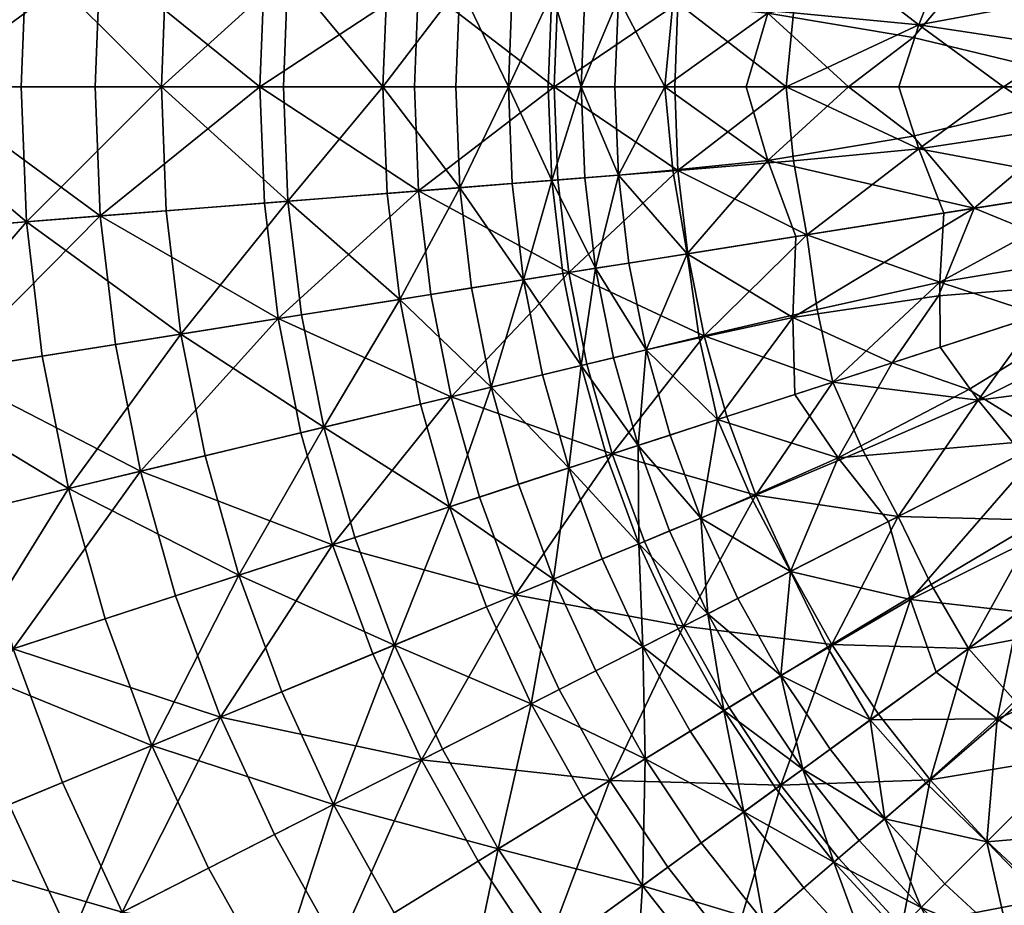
# Model space of a CAD drawing. Header units: centimetres. Extents: x -11.8 to 11.8, y -11.8 to 11.8.
# Tile 7 of 30: x -6.1 to -2.6, y -2.9 to 0.2. Entities that reach past the tile are written whole.
import ezdxf

# ---------------------------------------------------------------- set-up
doc = ezdxf.new("R2010")
doc.units = ezdxf.units.CM
doc.layers.get('0').update_dxf_attribs({"color": 252, "true_color": 0x949494})

msp = doc.modelspace()

# ---------------------------------------------------------------- meshes
at = {"color": 252, "true_color": 0x949494}
mesh = msp.add_polyface(dxfattribs=at)
corners = [(-4.9777, 1.6173, 0.5457), (-4.8353, 2.0028, 0.5457), (-5.3735, 2.2258, 0.7146), (-5.5317, 1.7974, 0.7146), (-5.3089, 1.725, 0.3257), (-5.1571, 2.1361, 0.3257), (-4.7587, 1.9711, 0.2178), (-4.8988, 1.5917, 0.2178), (-4.9735, 2.5341, 0.3257), (-5.7806, 1.8782, 0.4835), (-5.6153, 2.3259, 0.4835), (-5.0891, 1.2218, 0.5457), (-4.5585, 1.0944, 0.4282), (-5.1692, 0.8187, 0.5457), (-4.6302, 0.7333, 0.4282), (-5.6555, 1.3578, 0.7146), (-5.7446, 0.9098, 0.7146), (-5.2338, 0, 0.5457), (-5.2176, 0.4106, 0.5457), (-5.7983, 0.4563, 0.7146), (-5.8164, 0, 0.7146), (-4.6735, 0.3678, 0.4282), (-4.6881, 0, 0.4282), (-5.4278, 1.3031, 0.3257), (-5.91, 1.4189, 0.4835), (-4.5644, 1.483, 0.1448), (-4.6665, 1.1203, 0.1448), (-5.0084, 1.2024, 0.2178), (-4.74, 0.7507, 0.1448), (-5.0873, 0.8057, 0.2178), (-5.5132, 0.8732, 0.3257), (-4.7992, 0, 0.1448), (-5.1509, 0, 0.2178), (-5.1349, 0.4041, 0.2178), (-4.7843, 0.3765, 0.1448), (-5.5821, 0, 0.3257), (-5.5648, 0.4379, 0.3257), (-6.0592, 0.4769, 0.4835), (-4.5281, 0.3564, 0.0914)]
mesh.append_faces([[corners[k] for k in face] for face in [(0, 1, 2, 0), (2, 3, 0, 2), (4, 5, 6, 4), (6, 7, 4, 6), (6, 5, 8, 6), (4, 9, 10, 4), (10, 5, 4, 10), (0, 11, 12, 0), (13, 14, 12, 13), (12, 11, 13, 12), (13, 11, 15, 13), (15, 16, 13, 15), (0, 3, 15, 0), (15, 11, 0, 15), (17, 18, 19, 17), (19, 20, 17, 19), (13, 16, 19, 13), (19, 18, 13, 19), (13, 18, 21, 13), (21, 14, 13, 21), (17, 22, 21, 17), (21, 18, 17, 21), (4, 23, 24, 4), (25, 26, 27, 25), (27, 7, 25, 27), (28, 29, 27, 28), (27, 26, 28, 27), (30, 23, 27, 30), (27, 29, 30, 27), (4, 7, 27, 4), (27, 23, 4, 27), (31, 32, 33, 31), (33, 34, 31, 33), (35, 36, 33, 35), (33, 32, 35, 33), (30, 29, 33, 30), (33, 36, 30, 33), (28, 34, 33, 28), (33, 29, 28, 33), (30, 36, 37, 30), (31, 34, 38, 31)]], dxfattribs={"vtx2": -1, "vtx3": -1, "color": 252})
mesh = msp.add_polyface(dxfattribs=at)
corners = [(-6.1063, 1.984, 0.9452), (-5.5317, 1.7974, 0.7146), (-5.3735, 2.2258, 0.7146), (-5.6153, 2.3259, 0.4835), (-5.7806, 1.8782, 0.4835), (-6.2996, 2.0469, 0.7063), (-6.243, 1.4988, 0.9452), (-5.6555, 1.3578, 0.7146), (-6.3412, 1.0043, 0.9452), (-5.7446, 0.9098, 0.7146), (-6.4205, 0, 0.9452), (-5.8164, 0, 0.7146), (-5.7983, 0.4563, 0.7146), (-6.4006, 0.5037, 0.9452), (-6.6867, 2.1726, 1.2479), (-6.8364, 1.6413, 1.2479), (-7.2613, 2.3593, 1.6161), (-6.944, 1.0998, 1.2479), (-7.009, 0.5516, 1.2479), (-7.0308, 0, 1.2479), (-6.4406, 1.5463, 0.7063), (-7.0051, 1.6818, 1.0093), (-6.8517, 2.2262, 1.0093), (-6.542, 1.0362, 0.7063), (-7.1153, 1.127, 1.0093), (-6.6238, 0, 0.7063), (-7.2043, 0, 1.0093), (-7.1819, 0.5652, 1.0093), (-6.6032, 0.5197, 0.7063), (-5.91, 1.4189, 0.4835), (-5.3089, 1.725, 0.3257), (-5.5132, 0.8732, 0.3257), (-6.0031, 0.9508, 0.4835), (-5.4278, 1.3031, 0.3257), (-6.0592, 0.4769, 0.4835), (-6.0781, 0, 0.4835), (-5.5821, 0, 0.3257), (-5.5648, 0.4379, 0.3257)]
mesh.append_faces([[corners[k] for k in face] for face in [(0, 1, 2, 0), (3, 4, 5, 3), (0, 6, 7, 0), (7, 1, 0, 7), (8, 9, 7, 8), (7, 6, 8, 7), (10, 11, 12, 10), (12, 13, 10, 12), (8, 13, 12, 8), (12, 9, 8, 12), (0, 14, 15, 0), (15, 6, 0, 15), (15, 14, 16, 15), (8, 6, 15, 8), (15, 17, 8, 15), (10, 13, 18, 10), (18, 19, 10, 18), (8, 17, 18, 8), (18, 13, 8, 18), (5, 20, 21, 5), (21, 22, 5, 21), (23, 24, 21, 23), (21, 20, 23, 21), (25, 26, 27, 25), (27, 28, 25, 27), (23, 28, 27, 23), (27, 24, 23, 27), (5, 4, 29, 5), (29, 20, 5, 29), (29, 4, 30, 29), (31, 32, 29, 31), (29, 33, 31, 29), (23, 20, 29, 23), (29, 32, 23, 29), (25, 28, 34, 25), (34, 35, 25, 34), (23, 32, 34, 23), (34, 28, 23, 34), (34, 32, 31, 34), (36, 35, 34, 36), (34, 37, 36, 34)]], dxfattribs={"vtx2": -1, "vtx3": -1, "color": 252})
mesh = msp.add_polyface(dxfattribs=at)
corners = [(-2.1088, 1.5321, 0.2752), (-2.0183, 1.2917, 0.2752), (-1.4318, 1.0403, 0.2752), (-2.479, 0.8055, 0.2752), (-2.3187, 0.6048, 0.2752), (-1.6832, 0.5469, 0.2752), (-2.2314, 0.8736, 0.2752), (-2.2068, 0.3495, 0.2752), (-1.41, 0.2233, 0.2752), (-1.9908, 1.0144, 0.2752), (-1.7698, 0, 0.2752), (-2.3921, 0.1413, 0.2752), (-2.6066, 0, 0.2752), (-2.7098, 0.4292, 0), (-1.7611, 0.2789, 0), (-2.2022, 0, 0), (-2.9256, 0.1738, 0), (-2.0944, 0.6805, 0), (-2.8361, 0.7387, 0), (-2.9998, 0.9747, 0), (-2.4445, 1.2455, 0), (-1.5887, 0.8095, 0), (-2.7287, 1.0694, 0), (-2.5518, 1.854, 0), (-2.2647, 1.8603, 0), (-1.7816, 1.2944, 0), (-2.469, 1.579, 0), (-1.94, 1.94, 0), (-2.6294, 2.232, 0), (-1.8522, 1.5204, 0.2752), (-2.2223, 1.8853, 0.2752), (-2.4077, 1.7493, 0.2752), (-1.5799, 1.5799, 0.2752), (-2.0169, 2.0169, 0.2752), (-2.364, 2.364, 0.2828), (-2.7299, 1.9833, 0.2828), (-2.5556, 2.1795, 0.2828), (-1.8853, 2.2223, 0.2752), (-2.6961, 1.1063, 0.2752), (-2.5415, 1.295, 0.2752), (-2.4798, 1.5309, 0.2752), (-2.8173, 0.4462, 0.2752), (-2.906, 0.219, 0.2752), (-2.8315, 0.6897, 0.2752)]
mesh.append_faces([[corners[k] for k in face] for face in [(0, 1, 2, 0), (3, 4, 5, 3), (5, 6, 3, 5), (7, 8, 5, 7), (5, 4, 7, 5), (9, 6, 5, 9), (10, 11, 12, 10), (7, 11, 10, 7), (10, 8, 7, 10), (13, 14, 15, 13), (15, 16, 13, 15), (17, 18, 19, 17), (20, 21, 17, 20), (17, 22, 20, 17), (13, 18, 17, 13), (17, 14, 13, 17), (23, 24, 25, 23), (25, 26, 23, 25), (25, 24, 27, 25), (20, 26, 25, 20), (25, 21, 20, 25), (27, 24, 28, 27), (0, 29, 30, 0), (30, 31, 0, 30), (32, 33, 30, 32), (30, 29, 32, 30), (30, 33, 34, 30), (35, 31, 30, 35), (30, 36, 35, 30), (37, 33, 32, 37), (3, 6, 38, 3), (9, 39, 38, 9), (38, 6, 9, 38), (0, 31, 40, 0), (40, 1, 0, 40), (40, 31, 35, 40), (9, 1, 40, 9), (40, 39, 9, 40), (7, 41, 42, 7), (42, 11, 7, 42), (7, 4, 43, 7)]], dxfattribs={"vtx2": -1, "vtx3": -1, "color": 252})
mesh = msp.add_polyface(dxfattribs=at)
corners = [(-3.1542, 0, 0), (-2.9256, 0.1738, 0), (-2.2022, 0, 0), (-2.9998, 0.9747, 0), (-2.7287, 1.0694, 0), (-2.0944, 0.6805, 0), (-3.6176, 1.1754, 0.0015), (-3.6817, 0.8866, 0.0015), (-3.8695, 0.929, 0.006), (-2.8361, 0.7387, 0), (-3.3512, 0.8153, 0), (-3.3438, 1.0865, 0), (-2.7098, 0.4292, 0), (-3.3405, 0.5291, 0), (-3.7238, 0.5898, 0.0015), (-3.5159, 0, 0), (-3.4392, 0.2602, 0), (-3.8038, 0, 0.0015), (-3.7755, 0.2945, 0.0015), (-2.6961, 1.1063, 0.2752), (-2.8305, 0.9197, 0.2752), (-2.479, 0.8055, 0.2752), (-3.2091, 1.0427, 0.2828), (-3.3021, 0.523, 0.2828), (-3.2654, 0.7864, 0.2828), (-3.6643, 0.8797, 0.3058), (-3.722, 0.5895, 0.3058), (-3.5841, 1.1645, 0.3058), (-3.3743, 0, 0.2828), (-3.3486, 0.2611, 0.2828), (-3.7568, 0.2957, 0.3058), (-3.7685, 0, 0.3058), (-2.6066, 0, 0.2752), (-2.3921, 0.1413, 0.2752), (-2.906, 0.219, 0.2752), (-2.9761, 0, 0.2752), (-2.8173, 0.4462, 0.2752), (-2.8315, 0.6897, 0.2752), (-2.3187, 0.6048, 0.2752), (-2.2068, 0.3495, 0.2752)]
mesh.append_faces([[corners[k] for k in face] for face in [(0, 1, 2, 0), (3, 4, 5, 3), (6, 7, 8, 6), (3, 9, 10, 3), (10, 11, 3, 10), (12, 13, 10, 12), (10, 9, 12, 10), (14, 7, 10, 14), (10, 13, 14, 10), (10, 7, 6, 10), (0, 15, 16, 0), (16, 1, 0, 16), (17, 18, 16, 17), (16, 15, 17, 16), (14, 13, 16, 14), (16, 18, 14, 16), (12, 1, 16, 12), (16, 13, 12, 16), (19, 20, 21, 19), (22, 20, 19, 22), (23, 24, 25, 23), (25, 26, 23, 25), (22, 27, 25, 22), (25, 24, 22, 25), (28, 29, 30, 28), (30, 31, 28, 30), (23, 26, 30, 23), (30, 29, 23, 30), (32, 33, 34, 32), (34, 35, 32, 34), (23, 29, 34, 23), (34, 36, 23, 34), (28, 35, 34, 28), (34, 29, 28, 34), (21, 20, 37, 21), (37, 38, 21, 37), (22, 24, 37, 22), (37, 20, 22, 37), (23, 36, 37, 23), (37, 24, 23, 37), (37, 36, 39, 37)]], dxfattribs={"vtx2": -1, "vtx3": -1, "color": 252})
mesh = msp.add_polyface(dxfattribs=at)
corners = [(-4.1428, 0.6561, 0.3517), (-4.0786, 0.9792, 0.3517), (-4.5585, 1.0944, 0.4282), (-4.1946, 0, 0.3517), (-4.1815, 0.3291, 0.3517), (-4.6735, 0.3678, 0.4282), (-4.6881, 0, 0.4282), (-4.6302, 0.7333, 0.4282), (-4.0986, 0, 0.015), (-4.0858, 0.3215, 0.015), (-3.9672, 0.3122, 0.006), (-3.9796, 0, 0.006), (-4.0479, 0.6411, 0.015), (-3.9304, 0.6225, 0.006), (-3.7238, 0.5898, 0.0015), (-3.7755, 0.2945, 0.0015), (-3.8038, 0, 0.0015), (-3.8695, 0.929, 0.006), (-3.6817, 0.8866, 0.0015), (-3.9852, 0.9568, 0.015), (-4.3021, 0.6814, 0.0542), (-4.4862, 0.7105, 0.0914), (-4.4166, 1.0604, 0.0914), (-4.1639, 0.6595, 0.0299), (-4.0994, 0.9842, 0.0299), (-4.2354, 1.0168, 0.0542), (-4.216, 0, 0.0299), (-4.2029, 0.3308, 0.0299), (-4.3558, 0, 0.0542), (-4.3423, 0.3417, 0.0542), (-4.5281, 0.3564, 0.0914), (-4.5423, 0, 0.0914), (-4.7992, 0, 0.1448), (-4.74, 0.7507, 0.1448), (-4.7843, 0.3765, 0.1448), (-3.722, 0.5895, 0.3058), (-3.6643, 0.8797, 0.3058), (-3.7685, 0, 0.3058), (-3.7568, 0.2957, 0.3058)]
mesh.append_faces([[corners[k] for k in face] for face in [(0, 1, 2, 0), (3, 4, 5, 3), (5, 6, 3, 5), (0, 7, 5, 0), (5, 4, 0, 5), (8, 9, 10, 8), (10, 11, 8, 10), (12, 13, 10, 12), (10, 9, 12, 10), (14, 15, 10, 14), (10, 13, 14, 10), (16, 11, 10, 16), (10, 15, 16, 10), (14, 13, 17, 14), (17, 18, 14, 17), (12, 19, 17, 12), (17, 13, 12, 17), (20, 21, 22, 20), (12, 23, 24, 12), (20, 25, 24, 20), (24, 23, 20, 24), (8, 26, 27, 8), (27, 9, 8, 27), (28, 29, 27, 28), (27, 26, 28, 27), (20, 23, 27, 20), (27, 29, 20, 27), (12, 9, 27, 12), (27, 23, 12, 27), (30, 31, 32, 30), (33, 21, 30, 33), (30, 34, 33, 30), (20, 29, 30, 20), (30, 21, 20, 30), (28, 31, 30, 28), (30, 29, 28, 30), (0, 35, 36, 0), (3, 37, 38, 3), (38, 4, 3, 38), (0, 4, 38, 0), (38, 35, 0, 38)]], dxfattribs={"vtx2": -1, "vtx3": -1, "color": 252})
mesh = msp.add_polyface(dxfattribs=at)
corners = [(-6.4205, 0, 0.9452), (-6.4006, -0.5037, 0.9452), (-5.7983, -0.4563, 0.7146), (-5.8164, 0, 0.7146), (-6.3412, -1.0044, 0.9452), (-5.7446, -0.9099, 0.7146), (-5.1692, -0.8187, 0.5457), (-5.2176, -0.4106, 0.5457), (-5.2338, 0, 0.5457), (-6.1063, -1.9841, 0.9452), (-5.5317, -1.7974, 0.7146), (-5.6555, -1.3578, 0.7146), (-6.243, -1.4988, 0.9452), (-4.9777, -1.6173, 0.5457), (-5.0891, -1.2218, 0.5457), (-7.009, -0.5516, 1.2479), (-6.8364, -1.6413, 1.2479), (-6.2996, -2.0469, 0.7063), (-6.8517, -2.2263, 1.0093), (-7.0051, -1.6818, 1.0093), (-6.6238, 0, 0.7063), (-6.0781, 0, 0.4835), (-6.0592, -0.4769, 0.4835), (-6.6032, -0.5197, 0.7063), (-5.5821, 0, 0.3257), (-5.5648, -0.4379, 0.3257), (-5.5132, -0.8732, 0.3257), (-6.0031, -0.9508, 0.4835), (-6.542, -1.0362, 0.7063), (-5.1349, -0.4041, 0.2178), (-5.1509, 0, 0.2178), (-5.3089, -1.725, 0.3257), (-5.4278, -1.3031, 0.3257), (-5.0084, -1.2024, 0.2178), (-5.0873, -0.8057, 0.2178), (-6.4406, -1.5463, 0.7063), (-5.91, -1.4189, 0.4835), (-5.7806, -1.8782, 0.4835), (-5.1571, -2.1361, 0.3257), (-5.6153, -2.3259, 0.4835)]
mesh.append_faces([[corners[k] for k in face] for face in [(0, 1, 2, 0), (2, 3, 0, 2), (4, 5, 2, 4), (2, 1, 4, 2), (6, 7, 2, 6), (2, 5, 6, 2), (8, 3, 2, 8), (2, 7, 8, 2), (9, 10, 11, 9), (11, 12, 9, 11), (11, 10, 13, 11), (6, 5, 11, 6), (11, 14, 6, 11), (4, 12, 11, 4), (11, 5, 4, 11), (4, 1, 15, 4), (9, 12, 16, 9), (16, 12, 4, 16), (17, 18, 19, 17), (20, 21, 22, 20), (22, 23, 20, 22), (24, 25, 22, 24), (22, 21, 24, 22), (26, 27, 22, 26), (22, 25, 26, 22), (28, 23, 22, 28), (22, 27, 28, 22), (26, 25, 29, 26), (24, 30, 29, 24), (29, 25, 24, 29), (31, 32, 33, 31), (26, 34, 33, 26), (17, 35, 36, 17), (36, 37, 17, 36), (28, 27, 36, 28), (36, 35, 28, 36), (26, 32, 36, 26), (36, 27, 26, 36), (31, 37, 36, 31), (36, 32, 31, 36), (31, 38, 39, 31)]], dxfattribs={"vtx2": -1, "vtx3": -1, "color": 252})
mesh = msp.add_polyface(dxfattribs=at)
corners = [(-4.1946, 0, 0.3517), (-4.6881, 0, 0.4282), (-4.6735, -0.3678, 0.4282), (-4.1815, -0.3291, 0.3517), (-5.2338, 0, 0.5457), (-5.2176, -0.4106, 0.5457), (-5.1692, -0.8187, 0.5457), (-4.6302, -0.7334, 0.4282), (-4.1428, -0.6562, 0.3517), (-4.9777, -1.6173, 0.5457), (-5.0891, -1.2218, 0.5457), (-5.6555, -1.3578, 0.7146), (-4.5585, -1.0944, 0.4282), (-4.4587, -1.4487, 0.4282), (-4.7992, 0, 0.1448), (-4.7843, -0.3765, 0.1448), (-5.1349, -0.4041, 0.2178), (-5.1509, 0, 0.2178), (-4.74, -0.7507, 0.1448), (-5.0873, -0.8057, 0.2178), (-5.5132, -0.8732, 0.3257), (-4.5644, -1.4831, 0.1448), (-4.8988, -1.5917, 0.2178), (-5.0084, -1.2024, 0.2178), (-4.6665, -1.1204, 0.1448), (-5.3089, -1.725, 0.3257), (-5.4278, -1.3031, 0.3257), (-4.8353, -2.0028, 0.5457), (-4.3311, -1.794, 0.4282), (-4.6632, -2.376, 0.5457), (-5.5317, -1.7974, 0.7146), (-5.3735, -2.2258, 0.7146), (-4.4338, -1.8365, 0.1448), (-4.7587, -1.9711, 0.2178), (-4.276, -2.1787, 0.1448), (-5.1571, -2.1361, 0.3257), (-4.5423, 0, 0.0914), (-4.5281, -0.3564, 0.0914), (-4.3558, 0, 0.0542), (-4.4862, -0.7105, 0.0914), (-4.4166, -1.0604, 0.0914), (-4.3199, -1.4036, 0.0914)]
mesh.append_faces([[corners[k] for k in face] for face in [(0, 1, 2, 0), (2, 3, 0, 2), (4, 5, 2, 4), (2, 1, 4, 2), (6, 7, 2, 6), (2, 5, 6, 2), (2, 7, 8, 2), (9, 10, 11, 9), (6, 10, 12, 6), (12, 7, 6, 12), (9, 13, 12, 9), (12, 10, 9, 12), (14, 15, 16, 14), (16, 17, 14, 16), (18, 19, 16, 18), (16, 15, 18, 16), (16, 19, 20, 16), (21, 22, 23, 21), (23, 24, 21, 23), (23, 22, 25, 23), (23, 26, 20, 23), (18, 24, 23, 18), (23, 19, 18, 23), (9, 27, 28, 9), (28, 13, 9, 28), (28, 27, 29, 28), (9, 30, 31, 9), (31, 27, 9, 31), (21, 32, 33, 21), (33, 22, 21, 33), (33, 32, 34, 33), (25, 22, 33, 25), (33, 35, 25, 33), (14, 36, 37, 14), (37, 15, 14, 37), (37, 36, 38, 37), (18, 15, 37, 18), (37, 39, 18, 37), (21, 24, 40, 21), (40, 41, 21, 40), (18, 39, 40, 18), (40, 24, 18, 40)]], dxfattribs={"vtx2": -1, "vtx3": -1, "color": 252})
mesh = msp.add_polyface(dxfattribs=at)
corners = [(-4.1428, -0.6562, 0.3517), (-4.1815, -0.3291, 0.3517), (-4.6735, -0.3678, 0.4282), (-3.9893, -1.2962, 0.3517), (-4.0786, -0.9792, 0.3517), (-4.5585, -1.0944, 0.4282), (-4.4587, -1.4487, 0.4282), (-4.6302, -0.7334, 0.4282), (-3.898, -1.2665, 0.015), (-3.9852, -0.9568, 0.015), (-3.8695, -0.929, 0.006), (-4.0479, -0.6411, 0.015), (-3.9304, -0.6225, 0.006), (-4.0986, 0, 0.015), (-3.9796, 0, 0.006), (-3.9672, -0.3122, 0.006), (-4.0858, -0.3216, 0.015), (-3.8038, 0, 0.0015), (-4.3558, 0, 0.0542), (-4.3423, -0.3417, 0.0542), (-4.5281, -0.3564, 0.0914), (-4.3021, -0.6814, 0.0542), (-4.4862, -0.7105, 0.0914), (-4.2029, -0.3308, 0.0299), (-4.216, 0, 0.0299), (-4.1639, -0.6595, 0.0299), (-4.0096, -1.3028, 0.0299), (-4.0994, -0.9842, 0.0299), (-4.1427, -1.346, 0.0542), (-4.2354, -1.0168, 0.0542), (-4.4166, -1.0604, 0.0914), (-4.3199, -1.4036, 0.0914), (-4.1946, 0, 0.3517), (-3.7568, -0.2957, 0.3058), (-3.7685, 0, 0.3058), (-3.722, -0.5895, 0.3058), (-3.6643, -0.8797, 0.3058)]
mesh.append_faces([[corners[k] for k in face] for face in [(0, 1, 2, 0), (3, 4, 5, 3), (5, 6, 3, 5), (0, 7, 5, 0), (5, 4, 0, 5), (8, 9, 10, 8), (11, 12, 10, 11), (10, 9, 11, 10), (13, 14, 15, 13), (15, 16, 13, 15), (15, 14, 17, 15), (11, 16, 15, 11), (15, 12, 11, 15), (18, 19, 20, 18), (21, 22, 20, 21), (20, 19, 21, 20), (13, 16, 23, 13), (23, 24, 13, 23), (11, 25, 23, 11), (23, 16, 11, 23), (21, 19, 23, 21), (23, 25, 21, 23), (18, 24, 23, 18), (23, 19, 18, 23), (8, 26, 27, 8), (27, 9, 8, 27), (28, 29, 27, 28), (27, 26, 28, 27), (21, 25, 27, 21), (27, 29, 21, 27), (11, 9, 27, 11), (27, 25, 11, 27), (21, 29, 30, 21), (30, 22, 21, 30), (28, 31, 30, 28), (30, 29, 28, 30), (32, 1, 33, 32), (33, 34, 32, 33), (0, 35, 33, 0), (33, 1, 0, 33), (0, 4, 36, 0)]], dxfattribs={"vtx2": -1, "vtx3": -1, "color": 252})
mesh = msp.add_polyface(dxfattribs=at)
corners = [(-3.1904, -1.3102, 0), (-3.3438, -1.0865, 0), (-2.9998, -0.9747, 0), (-3.6176, -1.1754, 0.0015), (-3.4997, -1.4468, 0.0015), (-3.8695, -0.929, 0.006), (-3.7848, -1.2298, 0.006), (-3.898, -1.2665, 0.015), (-3.7238, -0.5898, 0.0015), (-3.6817, -0.8866, 0.0015), (-3.9304, -0.6225, 0.006), (-3.8038, 0, 0.0015), (-3.7755, -0.2945, 0.0015), (-3.9672, -0.3122, 0.006), (-3.1542, 0, 0), (-2.9256, -0.1739, 0), (-3.4392, -0.2602, 0), (-3.5159, 0, 0), (-2.7098, -0.4292, 0), (-3.3405, -0.5291, 0), (-3.3512, -0.8153, 0), (-2.8361, -0.7387, 0), (-3.3021, -0.523, 0.2828), (-3.3486, -0.2611, 0.2828), (-3.7568, -0.2957, 0.3058), (-3.722, -0.5895, 0.3058), (-3.3743, 0, 0.2828), (-3.7685, 0, 0.3058), (-3.9893, -1.2962, 0.3517), (-3.5841, -1.1645, 0.3058), (-3.6643, -0.8797, 0.3058), (-4.0786, -0.9792, 0.3517), (-3.2091, -1.0427, 0.2828), (-3.2654, -0.7864, 0.2828), (-4.1428, -0.6562, 0.3517), (-2.8315, -0.6897, 0.2752), (-2.906, -0.219, 0.2752), (-2.8173, -0.4462, 0.2752), (-3.4816, -1.4421, 0.3058), (-3.104, -1.2831, 0.2828)]
mesh.append_faces([[corners[k] for k in face] for face in [(0, 1, 2, 0), (3, 1, 0, 3), (0, 4, 3, 0), (5, 6, 7, 5), (8, 9, 5, 8), (5, 10, 8, 5), (3, 6, 5, 3), (5, 9, 3, 5), (11, 12, 13, 11), (8, 10, 13, 8), (13, 12, 8, 13), (14, 15, 16, 14), (16, 17, 14, 16), (16, 15, 18, 16), (8, 12, 16, 8), (16, 19, 8, 16), (11, 17, 16, 11), (16, 12, 11, 16), (2, 1, 20, 2), (20, 21, 2, 20), (3, 9, 20, 3), (20, 1, 3, 20), (8, 19, 20, 8), (20, 9, 8, 20), (20, 19, 18, 20), (22, 23, 24, 22), (24, 25, 22, 24), (26, 27, 24, 26), (24, 23, 26, 24), (28, 29, 30, 28), (30, 31, 28, 30), (32, 33, 30, 32), (30, 29, 32, 30), (22, 25, 30, 22), (30, 33, 22, 30), (30, 25, 34, 30), (22, 33, 35, 22), (26, 23, 36, 26), (22, 37, 36, 22), (36, 23, 22, 36), (32, 29, 38, 32), (38, 39, 32, 38)]], dxfattribs={"vtx2": -1, "vtx3": -1, "color": 252})
mesh = msp.add_polyface(dxfattribs=at)
corners = [(-2.6066, 0, 0.2752), (-2.3921, -0.1413, 0.2752), (-1.7698, 0, 0.2752), (-2.479, -0.8055, 0.2752), (-2.2314, -0.8736, 0.2752), (-1.6832, -0.5469, 0.2752), (-2.2068, -0.3495, 0.2752), (-2.3187, -0.6048, 0.2752), (-2.4445, -1.2456, 0), (-1.5887, -0.8095, 0), (-1.7816, -1.2944, 0), (-2.469, -1.579, 0), (-2.9998, -0.9747, 0), (-2.8361, -0.7387, 0), (-2.0944, -0.6805, 0), (-2.7287, -1.0694, 0), (-2.7098, -0.4292, 0), (-1.7611, -0.2789, 0), (-2.2022, 0, 0), (-2.9256, -0.1739, 0), (-3.1542, 0, 0), (-3.1904, -1.3102, 0), (-3.0135, -1.5354, 0), (-3.3405, -0.5291, 0), (-3.4392, -0.2602, 0), (-3.3512, -0.8153, 0), (-2.8315, -0.6897, 0.2752), (-2.8305, -0.9197, 0.2752), (-2.8173, -0.4462, 0.2752), (-3.3021, -0.523, 0.2828), (-3.2091, -1.0427, 0.2828), (-3.2654, -0.7864, 0.2828), (-2.9761, 0, 0.2752), (-2.906, -0.219, 0.2752), (-3.3743, 0, 0.2828), (-1.9908, -1.0144, 0.2752), (-2.5415, -1.295, 0.2752), (-2.4798, -1.5309, 0.2752), (-2.0183, -1.2917, 0.2752), (-2.6961, -1.1063, 0.2752), (-3.104, -1.2831, 0.2828), (-2.9789, -1.5178, 0.2828)]
mesh.append_faces([[corners[k] for k in face] for face in [(0, 1, 2, 0), (3, 4, 5, 3), (6, 7, 5, 6), (8, 9, 10, 8), (10, 11, 8, 10), (12, 13, 14, 12), (14, 15, 12, 14), (16, 17, 14, 16), (14, 13, 16, 14), (8, 15, 14, 8), (14, 9, 8, 14), (18, 19, 20, 18), (16, 19, 18, 16), (18, 17, 16, 18), (12, 15, 21, 12), (8, 22, 21, 8), (21, 15, 8, 21), (16, 23, 24, 16), (16, 13, 25, 16), (3, 7, 26, 3), (26, 27, 3, 26), (6, 28, 26, 6), (26, 7, 6, 26), (26, 28, 29, 26), (30, 27, 26, 30), (26, 31, 30, 26), (0, 32, 33, 0), (33, 1, 0, 33), (33, 32, 34, 33), (6, 1, 33, 6), (33, 28, 6, 33), (35, 36, 37, 35), (37, 38, 35, 37), (3, 27, 39, 3), (39, 4, 3, 39), (30, 40, 39, 30), (39, 27, 30, 39), (41, 36, 39, 41), (39, 40, 41, 39), (35, 4, 39, 35), (39, 36, 35, 39)]], dxfattribs={"vtx2": -1, "vtx3": -1, "color": 252})
mesh = msp.add_polyface(dxfattribs=at)
corners = [(-3.9893, -1.2962, 0.3517), (-4.4587, -1.4487, 0.4282), (-4.3311, -1.794, 0.4282), (-3.8752, -1.6051, 0.3517), (-3.7372, -1.9042, 0.3517), (-4.177, -2.1283, 0.4282), (-3.9972, -2.4495, 0.4282), (-3.7928, -2.7556, 0.4282), (-3.3935, -2.4655, 0.3517), (-3.5764, -2.1916, 0.3517), (-4.6632, -2.376, 0.5457), (-4.276, -2.1787, 0.1448), (-4.0919, -2.5076, 0.1448), (-4.3917, -2.6913, 0.2178), (-4.5893, -2.3384, 0.2178), (-3.898, -1.2665, 0.015), (-3.7848, -1.2298, 0.006), (-3.6766, -1.5229, 0.006), (-3.7865, -1.5684, 0.015), (-3.6176, -1.1754, 0.0015), (-3.6517, -1.8606, 0.015), (-4.5644, -1.4831, 0.1448), (-4.3199, -1.4036, 0.0914), (-4.1964, -1.7382, 0.0914), (-4.4338, -1.8365, 0.1448), (-4.1427, -1.346, 0.0542), (-4.0242, -1.6669, 0.0542), (-3.8809, -1.9774, 0.0542), (-4.047, -2.0621, 0.0914), (-3.895, -1.6133, 0.0299), (-4.0096, -1.3028, 0.0299), (-3.7563, -1.9139, 0.0299), (-3.5946, -2.2028, 0.0299), (-3.7139, -2.2759, 0.0542), (-3.8728, -2.3733, 0.0914), (-3.6748, -2.6699, 0.0914), (-3.8827, -2.8209, 0.1448), (-3.524, -2.5603, 0.0542), (-3.4816, -1.4421, 0.3058)]
mesh.append_faces([[corners[k] for k in face] for face in [(0, 1, 2, 0), (2, 3, 0, 2), (4, 3, 2, 4), (2, 5, 4, 2), (6, 7, 8, 6), (4, 5, 6, 4), (6, 9, 4, 6), (6, 5, 10, 6), (11, 12, 13, 11), (13, 14, 11, 13), (15, 16, 17, 15), (17, 18, 15, 17), (17, 16, 19, 17), (20, 18, 17, 20), (21, 22, 23, 21), (23, 24, 21, 23), (25, 26, 23, 25), (23, 22, 25, 23), (27, 28, 23, 27), (23, 26, 27, 23), (11, 24, 23, 11), (23, 28, 11, 23), (15, 18, 29, 15), (29, 30, 15, 29), (20, 31, 29, 20), (29, 18, 20, 29), (27, 26, 29, 27), (29, 31, 27, 29), (25, 30, 29, 25), (29, 26, 25, 29), (27, 31, 32, 27), (32, 33, 27, 32), (32, 31, 20, 32), (34, 35, 36, 34), (11, 28, 34, 11), (34, 12, 11, 34), (27, 33, 34, 27), (34, 28, 27, 34), (37, 35, 34, 37), (34, 33, 37, 34), (0, 3, 38, 0)]], dxfattribs={"vtx2": -1, "vtx3": -1, "color": 252})
mesh = msp.add_polyface(dxfattribs=at)
corners = [(-3.3935, -2.4655, 0.3517), (-3.5764, -2.1916, 0.3517), (-3.9972, -2.4495, 0.4282), (-3.3158, -2.4091, 0.015), (-3.2195, -2.3391, 0.006), (-3.026, -2.5845, 0.006), (-3.1165, -2.6617, 0.015), (-3.0773, -2.2358, 0.0015), (-3.4945, -2.1415, 0.015), (-3.393, -2.0793, 0.006), (-3.6517, -1.8606, 0.015), (-3.5457, -1.8066, 0.006), (-3.3593, -1.7116, 0.0015), (-3.2275, -1.9809, 0.0015), (-3.6176, -1.1754, 0.0015), (-3.4997, -1.4468, 0.0015), (-3.6766, -1.5229, 0.006), (-3.1904, -1.3102, 0), (-3.0135, -1.5354, 0), (-2.9353, -1.811, 0), (-3.4108, -2.4781, 0.0299), (-3.5946, -2.2028, 0.0299), (-3.524, -2.5603, 0.0542), (-3.7139, -2.2759, 0.0542), (-3.2058, -2.738, 0.0299), (-3.4816, -1.4421, 0.3058), (-3.5841, -1.1645, 0.3058), (-3.9893, -1.2962, 0.3517), (-3.7372, -1.9042, 0.3517), (-3.3577, -1.7108, 0.3058), (-3.8752, -1.6051, 0.3517), (-2.9789, -1.5178, 0.2828), (-3.104, -1.2831, 0.2828), (-3.0488, -2.2151, 0.3058), (-3.2131, -1.969, 0.3058), (-2.8625, -1.757, 0.2828), (-3.1895, -2.7241, 0.3517), (-2.8655, -2.4474, 0.3058)]
mesh.append_faces([[corners[k] for k in face] for face in [(0, 1, 2, 0), (3, 4, 5, 3), (5, 6, 3, 5), (5, 4, 7, 5), (3, 8, 9, 3), (9, 4, 3, 9), (10, 11, 9, 10), (9, 8, 10, 9), (12, 13, 9, 12), (9, 11, 12, 9), (7, 4, 9, 7), (9, 13, 7, 9), (14, 15, 16, 14), (12, 11, 16, 12), (16, 15, 12, 16), (16, 11, 10, 16), (12, 15, 17, 12), (17, 18, 12, 17), (7, 13, 19, 7), (12, 18, 19, 12), (19, 13, 12, 19), (3, 20, 21, 3), (21, 8, 3, 21), (22, 23, 21, 22), (21, 20, 22, 21), (10, 8, 21, 10), (3, 6, 24, 3), (24, 20, 3, 24), (22, 20, 24, 22), (25, 26, 27, 25), (28, 29, 25, 28), (25, 30, 28, 25), (31, 32, 25, 31), (25, 29, 31, 25), (0, 33, 34, 0), (34, 1, 0, 34), (31, 29, 34, 31), (34, 35, 31, 34), (28, 1, 34, 28), (34, 29, 28, 34), (0, 36, 37, 0)]], dxfattribs={"vtx2": -1, "vtx3": -1, "color": 252})
mesh = msp.add_polyface(dxfattribs=at)
corners = [(-2.5518, -1.854, 0), (-2.469, -1.579, 0), (-1.7816, -1.2944, 0), (-2.2647, -1.8603, 0), (-3.0773, -2.2358, 0.0015), (-2.8813, -2.4574, 0.0015), (-3.026, -2.5845, 0.006), (-2.6659, -2.6659, 0.0015), (-2.6294, -2.232, 0), (-2.8444, -2.0666, 0), (-1.94, -1.94, 0), (-2.3915, -2.3915, 0), (-2.232, -2.6294, 0), (-1.8603, -2.2647, 0), (-1.854, -2.5518, 0), (-2.9353, -1.811, 0), (-2.4445, -1.2456, 0), (-3.0135, -1.5354, 0), (-2.7299, -1.9834, 0.2828), (-2.8625, -1.757, 0.2828), (-3.2131, -1.969, 0.3058), (-3.0488, -2.2151, 0.3058), (-2.1088, -1.5321, 0.2752), (-2.0183, -1.2917, 0.2752), (-2.4798, -1.5309, 0.2752), (-2.4077, -1.7493, 0.2752), (-2.9789, -1.5178, 0.2828), (-2.5415, -1.295, 0.2752), (-2.8655, -2.4474, 0.3058), (-3.3935, -2.4655, 0.3517), (-2.364, -2.364, 0.2828), (-2.5556, -2.1795, 0.2828), (-2.6646, -2.6647, 0.3058), (-2.4474, -2.8656, 0.3058), (-2.1795, -2.5556, 0.2828), (-1.8853, -2.2223, 0.2752), (-2.2223, -1.8853, 0.2752), (-1.8522, -1.5204, 0.2752), (-2.0169, -2.0169, 0.2752)]
mesh.append_faces([[corners[k] for k in face] for face in [(0, 1, 2, 0), (2, 3, 0, 2), (4, 5, 6, 4), (6, 5, 7, 6), (0, 3, 8, 0), (8, 9, 0, 8), (10, 11, 8, 10), (8, 3, 10, 8), (7, 5, 8, 7), (8, 11, 7, 8), (4, 9, 8, 4), (8, 5, 4, 8), (12, 13, 14, 12), (7, 11, 12, 7), (12, 11, 10, 12), (0, 9, 15, 0), (15, 1, 0, 15), (15, 9, 4, 15), (16, 1, 15, 16), (15, 17, 16, 15), (18, 19, 20, 18), (20, 21, 18, 20), (22, 23, 24, 22), (24, 25, 22, 24), (26, 19, 24, 26), (24, 27, 26, 24), (18, 25, 24, 18), (24, 19, 18, 24), (28, 21, 29, 28), (30, 31, 28, 30), (28, 32, 30, 28), (18, 21, 28, 18), (28, 31, 18, 28), (30, 32, 33, 30), (30, 34, 35, 30), (22, 25, 36, 22), (36, 37, 22, 36), (18, 31, 36, 18), (36, 25, 18, 36), (30, 38, 36, 30), (36, 31, 30, 36)]], dxfattribs={"vtx2": -1, "vtx3": -1, "color": 252})
mesh = msp.add_polyface(dxfattribs=at)
corners = [(-4.6632, -2.376, 0.5457), (-4.177, -2.1283, 0.4282), (-4.3311, -1.794, 0.4282), (-6.1063, -1.9841, 0.9452), (-5.9316, -2.4569, 0.9452), (-5.3735, -2.2258, 0.7146), (-5.5317, -1.7974, 0.7146), (-5.7205, -2.9147, 0.9452), (-5.1822, -2.6405, 0.7146), (-4.8353, -2.0028, 0.5457), (-4.2342, -3.0764, 0.5457), (-4.4624, -2.7346, 0.5457), (-4.9592, -3.039, 0.7146), (-4.7056, -3.4188, 0.7146), (-5.4742, -3.3546, 0.9452), (-3.9972, -2.4495, 0.4282), (-6.6867, -2.1727, 1.2479), (-6.4955, -2.6905, 1.2479), (-6.8025, -3.4661, 1.6161), (-6.2643, -3.1918, 1.2479), (-5.9946, -3.6735, 1.2479), (-6.2996, -2.0469, 0.7063), (-6.1195, -2.5348, 0.7063), (-6.6557, -2.7569, 1.0093), (-6.8517, -2.2263, 1.0093), (-5.9016, -3.007, 0.7063), (-6.4188, -3.2706, 1.0093), (-5.7806, -1.8782, 0.4835), (-5.6153, -2.3259, 0.4835), (-5.3089, -1.725, 0.3257), (-4.9735, -2.5341, 0.3257), (-5.4154, -2.7593, 0.4835), (-5.1571, -2.1361, 0.3257), (-4.276, -2.1787, 0.1448), (-4.5893, -2.3384, 0.2178), (-4.7587, -1.9711, 0.2178), (-4.516, -3.2811, 0.3257), (-4.7594, -2.9166, 0.3257), (-4.3917, -2.6913, 0.2178), (-5.1823, -3.1758, 0.4835)]
mesh.append_faces([[corners[k] for k in face] for face in [(0, 1, 2, 0), (3, 4, 5, 3), (5, 6, 3, 5), (7, 8, 5, 7), (5, 4, 7, 5), (0, 9, 5, 0), (5, 8, 0, 5), (10, 11, 12, 10), (12, 13, 10, 12), (0, 8, 12, 0), (12, 11, 0, 12), (7, 14, 12, 7), (12, 8, 7, 12), (0, 11, 15, 0), (3, 16, 17, 3), (17, 4, 3, 17), (18, 19, 17, 18), (7, 4, 17, 7), (17, 19, 7, 17), (7, 19, 20, 7), (21, 22, 23, 21), (23, 24, 21, 23), (25, 26, 23, 25), (23, 22, 25, 23), (21, 27, 28, 21), (28, 22, 21, 28), (28, 27, 29, 28), (30, 31, 28, 30), (28, 32, 30, 28), (25, 22, 28, 25), (28, 31, 25, 28), (33, 34, 35, 33), (30, 32, 35, 30), (35, 34, 30, 35), (36, 37, 38, 36), (30, 34, 38, 30), (38, 37, 30, 38), (25, 31, 39, 25), (30, 37, 39, 30), (39, 31, 30, 39), (39, 37, 36, 39)]], dxfattribs={"vtx2": -1, "vtx3": -1, "color": 252})
mesh = msp.add_polyface(dxfattribs=at)
corners = [(-2.4655, -3.3935, 0.3517), (-2.7241, -3.1895, 0.3517), (-3.0446, -3.5648, 0.4282), (-2.4091, -3.3158, 0.015), (-2.3391, -3.2195, 0.006), (-2.0793, -3.3931, 0.006), (-2.1414, -3.4945, 0.015), (-2.2358, -3.0773, 0.0015), (-1.9809, -3.2276, 0.0015), (-1.7116, -3.3593, 0.0015), (-1.811, -2.9353, 0), (-2.0666, -2.8444, 0), (-1.854, -2.5518, 0), (-2.6617, -3.1165, 0.015), (-2.5845, -3.026, 0.006), (-2.898, -2.898, 0.015), (-2.8139, -2.8139, 0.006), (-2.6659, -2.6659, 0.0015), (-2.4574, -2.8813, 0.0015), (-3.026, -2.5845, 0.006), (-2.232, -2.6294, 0), (-2.4781, -3.4108, 0.0299), (-2.738, -3.2058, 0.0299), (-2.5603, -3.524, 0.0542), (-2.8288, -3.3121, 0.0542), (-3.0799, -3.0799, 0.0542), (-2.981, -2.981, 0.0299), (-2.2028, -3.5946, 0.0299), (-2.2151, -3.0488, 0.3058), (-2.4474, -2.8656, 0.3058), (-1.9834, -2.7299, 0.2828), (-2.1795, -2.5556, 0.2828), (-2.364, -2.364, 0.2828), (-2.9659, -2.9659, 0.3517), (-2.6646, -2.6647, 0.3058), (-2.1916, -3.5764, 0.3517), (-1.969, -3.2131, 0.3058), (-1.9042, -3.7372, 0.3517), (-1.757, -2.8625, 0.2828)]
mesh.append_faces([[corners[k] for k in face] for face in [(0, 1, 2, 0), (3, 4, 5, 3), (5, 6, 3, 5), (7, 8, 5, 7), (5, 4, 7, 5), (5, 8, 9, 5), (10, 11, 12, 10), (7, 11, 10, 7), (10, 8, 7, 10), (3, 13, 14, 3), (14, 4, 3, 14), (15, 16, 14, 15), (14, 13, 15, 14), (17, 18, 14, 17), (14, 16, 17, 14), (7, 4, 14, 7), (14, 18, 7, 14), (17, 16, 19, 17), (12, 11, 20, 12), (7, 18, 20, 7), (20, 11, 7, 20), (20, 18, 17, 20), (3, 21, 22, 3), (22, 13, 3, 22), (23, 24, 22, 23), (22, 21, 23, 22), (22, 24, 25, 22), (15, 13, 22, 15), (22, 26, 15, 22), (3, 6, 27, 3), (0, 28, 29, 0), (29, 1, 0, 29), (30, 31, 29, 30), (29, 28, 30, 29), (29, 31, 32, 29), (33, 1, 29, 33), (29, 34, 33, 29), (0, 35, 36, 0), (36, 28, 0, 36), (36, 35, 37, 36), (30, 28, 36, 30), (36, 38, 30, 36)]], dxfattribs={"vtx2": -1, "vtx3": -1, "color": 252})
mesh = msp.add_polyface(dxfattribs=at)
corners = [(-4.2342, -3.0764, 0.5457), (-3.7928, -2.7556, 0.4282), (-3.9972, -2.4495, 0.4282), (-4.4624, -2.7346, 0.5457), (-3.8827, -2.8209, 0.1448), (-4.1671, -3.0276, 0.2178), (-4.3917, -2.6913, 0.2178), (-4.0919, -2.5076, 0.1448), (-4.516, -3.2811, 0.3257), (-3.3935, -2.4655, 0.3517), (-3.5648, -3.0446, 0.4282), (-3.1895, -2.7241, 0.3517), (-3.9797, -3.399, 0.5457), (-3.7007, -3.7007, 0.5457), (-2.9659, -2.9659, 0.3517), (-3.3149, -3.3149, 0.4282), (-4.7056, -3.4188, 0.7146), (-4.4227, -3.7773, 0.7146), (-3.0446, -3.5648, 0.4282), (-2.7241, -3.1895, 0.3517), (-3.6493, -3.1168, 0.1448), (-3.9167, -3.3451, 0.2178), (-3.3934, -3.3935, 0.1448), (-2.898, -2.898, 0.015), (-3.1165, -2.6617, 0.015), (-3.026, -2.5845, 0.006), (-2.8139, -2.8139, 0.006), (-3.8728, -2.3733, 0.0914), (-3.6748, -2.6699, 0.0914), (-3.4539, -2.9499, 0.0914), (-3.524, -2.5603, 0.0542), (-3.3121, -2.8288, 0.0542), (-3.0799, -3.0799, 0.0542), (-3.2117, -3.2117, 0.0914), (-2.981, -2.981, 0.0299), (-3.2058, -2.738, 0.0299), (-2.738, -3.2058, 0.0299), (-2.9499, -3.4539, 0.0914), (-2.8288, -3.3121, 0.0542), (-2.6646, -2.6647, 0.3058), (-2.8655, -2.4474, 0.3058)]
mesh.append_faces([[corners[k] for k in face] for face in [(0, 1, 2, 0), (2, 3, 0, 2), (4, 5, 6, 4), (6, 7, 4, 6), (6, 5, 8, 6), (9, 1, 10, 9), (10, 11, 9, 10), (0, 12, 10, 0), (10, 1, 0, 10), (10, 12, 13, 10), (14, 11, 10, 14), (10, 15, 14, 10), (0, 16, 17, 0), (14, 15, 18, 14), (18, 19, 14, 18), (4, 20, 21, 4), (21, 5, 4, 21), (21, 20, 22, 21), (8, 5, 21, 8), (23, 24, 25, 23), (25, 26, 23, 25), (4, 7, 27, 4), (4, 28, 29, 4), (29, 20, 4, 29), (30, 31, 29, 30), (29, 28, 30, 29), (32, 33, 29, 32), (29, 31, 32, 29), (22, 20, 29, 22), (29, 33, 22, 29), (23, 34, 35, 23), (35, 24, 23, 35), (32, 31, 35, 32), (35, 34, 32, 35), (35, 31, 30, 35), (32, 34, 36, 32), (22, 33, 37, 22), (32, 38, 37, 32), (37, 33, 32, 37), (14, 39, 40, 14), (40, 11, 14, 40)]], dxfattribs={"vtx2": -1, "vtx3": -1, "color": 252})

doc.saveas('drawing.dxf')
